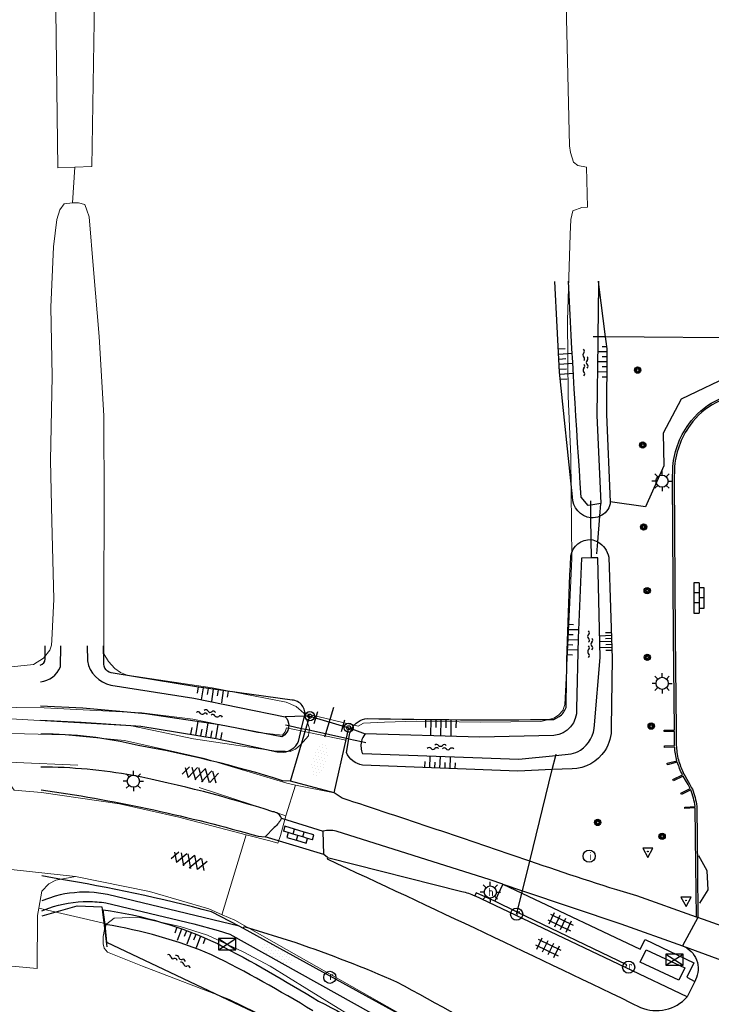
# Model space of a CAD drawing. Extents: x 121149 to 123702, y 457169 to 470031.
# Tile 71 of 87: x 121887 to 121955, y 468843 to 468941. Entities that reach past the tile are written whole.
import ezdxf
from ezdxf.enums import TextEntityAlignment as Align

# ---------------------------------------------------------------- set-up
doc = ezdxf.new("R2010")
doc.units = 0
doc.header["$LTSCALE"] = 4
doc.layers.get('0').update_dxf_attribs({"color": 8, "linetype": 'CONTINUOUS'})
for name, color, linetype, lineweight in [('B-XX-OG-TERREIN_CULTUURSCHEIDING-GV', 8, 'CONTINUOUS', 18), ('B-XX-OG-WATER_SLOOT-GV', 8, 'CONTINUOUS', 18), ('B-XX-OG-WEG-GV', 8, 'CONTINUOUS', 18)]:
    doc.layers.add(name, color=color, linetype=linetype, lineweight=lineweight)
doc.layers.add('REFERENTIE', color=8, linetype='CONTINUOUS')
doc.styles.add('ISO', font='ISO')

# ---------------------------------------------------------------- blocks, each defined once
blk = doc.blocks.new('paal')
at = {"color": 0}
for radius in [0.45, 0.2]:
    blk.add_circle((0, 0), radius, dxfattribs=at)
blk = doc.blocks.new('halfverhard4')
at = {"color": 0, "linetype": 'ByBlock', "lineweight": -2}
for p, q in [((-0.3125, 1.25), (-0.3125, 1.25)), ((-0.15625, 1.5625), (-0.15625, 1.5625)), ((0, 1.25), (0, 1.25)), ((0.15625, 1.5625), (0.15625, 1.5625)), ((0.3125, 1.25), (0.3125, 1.25)), ((-0.625, 0.625), (-0.625, 0.625)), ((-0.625, 0), (-0.625, 0)), ((-0.46875, 0.9375), (-0.46875, 0.9375)), ((-0.46875, 0.3125), (-0.46875, 0.3125)), ((-0.3125, 0.625), (-0.3125, 0.625)), ((-0.3125, 0), (-0.3125, 0)), ((-0.15625, 0.9375), (-0.15625, 0.9375)), ((-0.15625, 0.3125), (-0.15625, 0.3125)), ((0, 0.625), (0, 0.625)), ((0, 0), (0, 0)), ((0.15625, 0.9375), (0.15625, 0.9375)), ((0.15625, 0.3125), (0.15625, 0.3125)), ((0.3125, 0.625), (0.3125, 0.625)), ((0.3125, 0), (0.3125, 0)), ((0.46875, 0.9375), (0.46875, 0.9375)), ((0.46875, 0.3125), (0.46875, 0.3125)), ((0.625, 0.625), (0.625, 0.625)), ((0.625, 0), (0.625, 0)), ((-0.625, -0.625), (-0.625, -0.625)), ((-0.46875, -0.3125), (-0.46875, -0.3125)), ((-0.46875, -0.9375), (-0.46875, -0.9375)), ((-0.3125, -0.625), (-0.3125, -0.625)), ((-0.15625, -0.3125), (-0.15625, -0.3125)), ((-0.15625, -0.9375), (-0.15625, -0.9375)), ((0, -0.625), (0, -0.625)), ((0.15625, -0.3125), (0.15625, -0.3125)), ((0.15625, -0.9375), (0.15625, -0.9375)), ((0.3125, -0.625), (0.3125, -0.625)), ((0.46875, -0.3125), (0.46875, -0.3125)), ((0.46875, -0.9375), (0.46875, -0.9375)), ((0.625, -0.625), (0.625, -0.625)), ((-0.3125, -1.25), (-0.3125, -1.25)), ((-0.15625, -1.5625), (-0.15625, -1.5625)), ((0, -1.25), (0, -1.25)), ((0.15625, -1.5625), (0.15625, -1.5625)), ((0.3125, -1.25), (0.3125, -1.25))]:
    blk.add_line(p, q, dxfattribs=at)
blk = doc.blocks.new('DRHEK')
at = {"color": 0, "linetype": 'Continuous'}
for p, q in [((-0.5, 0.7), (0.5, 0.7)), ((1.25, 0), (-1.25, 0)), ((-0.5, -0.7), (0.5, -0.7))]:
    blk.add_line(p, q, dxfattribs=at)
blk = doc.blocks.new('lichtmast')
at = {"color": 0}
for p, q in [((0, 0.6), (0, 1)), ((-0.6, 0), (-1, 0)), ((-0.707, 0.707), (-0.424, 0.424)), ((0.424, 0.424), (0.707, 0.707)), ((0.6, 0), (1, 0)), ((-0.424, -0.424), (-0.707, -0.707)), ((0, -0.6), (0, -1)), ((0.424, -0.424), (0.707, -0.707))]:
    blk.add_line(p, q, dxfattribs=at)
blk.add_circle((0, 0), 0.6, dxfattribs=at)
blk = doc.blocks.new('asfalt4')
at = {"color": 0, "linetype": 'ByBlock', "lineweight": -2}
for p, q in [((-0.63, 0.375), (0.636, 1.039)), ((-0.527, 1.073), (0.745, 0.268)), ((-0.517, 1.14), (0.539, 1.694)), ((-0.427, 1.749), (0.629, 1.081)), ((-0.627, 0.397), (0.66, -0.418)), ((-0.571, -0.3), (0.733, 0.384)), ((-0.561, -0.385), (0.576, -1.104)), ((-0.489, -0.963), (0.668, -0.355)), ((-0.462, -1.187), (0.393, -1.728)), ((-0.336, -1.588), (0.575, -1.11))]:
    blk.add_line(p, q, dxfattribs=at)
blk = doc.blocks.new('talud')
at = {"color": 0}
for p, q in [((0, 0.75), (0.5, 0.75)), ((0, 0.5), (1, 0.5)), ((0, 0.25), (0.5, 0.25)), ((0, 0), (1, 0)), ((0, -0.25), (0.5, -0.25)), ((0, -0.5), (1, -0.5)), ((0, -0.75), (0.5, -0.75))]:
    blk.add_line(p, q, dxfattribs=at)
blk = doc.blocks.new('water')
at = {"color": 0, "linetype": 'ByBlock', "lineweight": -2}
for centre, start, end in [((-0.322, 1.122), 309.74464, 50.25536), ((-0.01, 0.747), 129.74464, 230.25536), ((-0.322, 0.372), 309.74464, 50.25536), ((0.315, 0.006), 129.74464, 230.25536), ((0.004, 0.381), 309.74464, 50.25536), ((-0.01, -0.743), 129.74464, 230.25536), ((-0.322, -0.368), 309.74464, 50.25536), ((-0.322, -1.118), 309.74464, 50.25536), ((0.004, -0.369), 309.74464, 50.25536)]:
    blk.add_arc(centre, 0.244, start, end, dxfattribs=at)
blk = doc.blocks.new('boom')
at = {"color": 0}
for radius in [0.315, 0.225, 0.135]:
    blk.add_circle((0, 0), radius, dxfattribs=at)
blk = doc.blocks.new('verkeersbord')
at = {"color": 0}
for p, q in [((0.502, 0.322), (-0.504, 0.322)), ((-0.504, 0.322), (-0.001, -0.6)), ((-0.001, -0.6), (0.502, 0.322))]:
    blk.add_line(p, q, dxfattribs=at)
blk = doc.blocks.new('verkeersbord-pl')
at = {"linetype": 'Continuous'}
blk.add_circle((0, 0), 0.03, dxfattribs=at)
blk = doc.blocks.new('kolk')
at = {"color": 0}
blk.add_circle((0, 0), 0.6, dxfattribs=at)
at = {"color": 0, "linetype": 'Continuous', "style": 'ISO'}
blk.add_attdef('KOLK', (-0.043, -0.262), '', height=0.8, dxfattribs=at)
blk = doc.blocks.new('tegels4')
at = {"color": 0, "linetype": 'ByBlock', "lineweight": -2}
for p, q in [((-0.312, -1.231), (-0.312, 1.25)), ((0.312, -1.231), (0.312, 1.25)), ((0.625, 0.938), (-0.625, 0.938)), ((0.625, 0.312), (-0.625, 0.312)), ((0.625, -0.312), (-0.625, -0.312)), ((0.625, -0.938), (-0.625, -0.938))]:
    blk.add_line(p, q, dxfattribs=at)
blk = doc.blocks.new('bushalte')
at = {"color": 0}
blk.add_circle((0, 0), 0.6, dxfattribs=at)
at = {"color": 0, "linetype": 'Continuous', "style": 'ISO'}
blk.add_attdef('H', (-0.208, -0.405), '', height=0.8, dxfattribs=at)
blk = doc.blocks.new('inspectieput')
at = {"color": 0}
blk.add_circle((0, 0), 0.6, dxfattribs=at)
at = {"color": 0, "linetype": 'Continuous', "style": 'ISO'}
blk.add_attdef('I', (0.001, -0.394), '', height=0.8, dxfattribs=at)
blk = doc.blocks.new('klinkers4')
at = {"color": 0, "linetype": 'ByBlock', "lineweight": -2}
for p, q in [((0, 1.5), (-0.5, 1.5)), ((-0.5, 1.5), (-0.5, 0.5)), ((0, 1.5), (0, 1)), ((0.5, 1), (0, 1)), ((0, 1), (0, 0.5)), ((0.5, 0), (0.5, 1)), ((-0.5, 0.5), (-0.5, -0.5)), ((0, 0.5), (-0.5, 0.5)), ((0, 0.5), (0, 0)), ((0.5, 0), (0, 0)), ((0, 0), (0, -0.5)), ((0.5, -1), (0.5, 0)), ((-0.5, -0.5), (-0.5, -1.5)), ((0, -0.5), (-0.5, -0.5)), ((0, -0.5), (0, -1)), ((-0.5, -1.5), (0, -1.5)), ((0, -1), (0.5, -1)), ((0, -1), (0, -1.5))]:
    blk.add_line(p, q, dxfattribs=at)
blk = doc.blocks.new('abri')
at = {"color": 0}
for p, q in [((-2.1, 1.2), (2.1, 1.2)), ((-2.1, -1.2), (-2.1, 1.2)), ((2.1, 1.2), (2.1, -1.2)), ((2.1, -1.2), (-2.1, -1.2))]:
    blk.add_line(p, q, dxfattribs=at)
at = {"color": 0, "linetype": 'Continuous', "style": 'ISO', "flags": 2}
blk.add_attdef('ABRI', text='', height=0.8, dxfattribs=at).set_placement((0, 0), align=Align.MIDDLE_CENTER)
blk = doc.blocks.new('schk')
at = {"color": 0}
for p, q in [((0.861, 0.557), (-0.861, 0.557)), ((-0.861, 0.557), (-0.861, -0.557)), ((0.861, -0.557), (0.861, 0.557)), ((-0.861, -0.557), (0.861, -0.557))]:
    blk.add_line(p, q, dxfattribs=at)
at = {"color": 0, "linetype": 'Continuous'}
for p, q in [((-0.861, 0.557), (0.861, -0.557)), ((-0.861, -0.557), (0.861, 0.557))]:
    blk.add_line(p, q, dxfattribs=at)
blk = doc.blocks.new('A$C50A57B52')
at = {"layer": 'B-XX-OG-TERREIN_CULTUURSCHEIDING-GV'}
for points in [[(121894.21, 468946.63), (121893.865, 468926.218), (121892.193, 468926.15), (121891.956, 468922.63), (121892.578, 468922.617), (121893.197, 468922.447), (121893.387, 468921.902), (121893.605, 468921.231), (121894.056, 468916.022), (121894.592, 468909.409), (121895.07, 468901.565), (121895.103, 468892.895), (121895.062, 468883.672), (121895.071, 468878.057), (121895.527, 468877.306), (121896.154, 468876.62), (121896.712, 468876.212), (121897.367, 468875.96), (121905.759, 468874.697), (121913.074, 468873.3), (121914.065, 468872.877), (121914.811, 468872.202), (121920.184, 468870.92), (121920.697, 468871.234), (121922.787, 468871.334), (121925.897, 468871.409), (121932.291, 468871.328), (121938.234, 468871.381), (121939.517, 468871.712), (121939.976, 468872.023), (121940.382, 468872.486), (121940.577, 468873.08), (121940.932, 468879.58), (121941.272, 468887.457), (121941.174, 468897.521), (121940.922, 468903.518), (121940.845, 468911.008), (121941.11, 468919.497), (121941.178, 468920.954), (121941.384, 468921.824), (121942.284, 468922.151), (121942.816, 468922.171), (121942.715, 468926.145), (121941.879, 468926.316), (121941.44, 468926.619), (121941.138, 468927.578), (121941.052, 468928.238), (121940.686, 468943.644)], [(121885.336, 468876.707), (121888.115, 468877.014), (121889.115, 468877.64), (121889.722, 468878.426), (121889.896, 468878.932), (121889.938, 468879.434), (121890.123, 468883.479), (121889.944, 468891.185), (121889.797, 468897.155), (121889.971, 468905.488), (121889.836, 468912.319), (121890.086, 468918.274), (121890.419, 468920.977), (121890.727, 468921.914), (121891.155, 468922.508), (121891.956, 468922.63), (121892.193, 468926.15), (121890.521, 468926.082), (121890.246, 468946.822)], [(121879.142, 468870.377), (121891.287, 468870.084), (121897.093, 468869.513), (121905.014, 468867.749), (121913.13, 468865.311), (121913.989, 468865.101), (121917.821, 468864.336), (121918.977, 468869.557), (121915.311, 468870.316), (121915.289, 468869.972), (121914.489, 468869.084), (121913.99, 468868.649), (121913.453, 468868.428), (121912.968, 468868.442), (121912.087, 468868.452), (121903.92, 468869.672), (121897.783, 468870.964), (121884.698, 468871.709)], [(121892.51, 468867.091), (121886.419, 468867.354)], [(121885.929, 468866.495), (121885.831, 468865.161), (121886.221, 468864.591), (121888.91, 468864.371), (121896.62, 468863.246), (121902.485, 468861.936), (121909.128, 468860.2), (121911.447, 468859.594), (121912.241, 468859.357), (121912.504, 468860.115), (121913.048, 468862.065), (121904.479, 468864.878)], [(121927.293, 468840.848), (121914.311, 468848.177), (121907.998, 468851.754), (121906.742, 468852.309), (121905.432, 468852.888), (121899.565, 468854.595), (121892.258, 468856.075), (121890.34, 468855.713), (121889.649, 468855.357), (121888.942, 468854.622), (121888.649, 468852.941), (121895.344, 468851.409), (121895.35, 468851.408), (121896.07, 468851.963), (121898.438, 468852.079), (121902.606, 468851.153), (121905.288, 468850.28), (121908.813, 468848.629), (121911.48, 468847.216), (121915.099, 468844.971), (121919.071, 468842.54)], [(121951.178, 468788.899), (121948.363, 468793.494), (121944.755, 468800.362), (121940.505, 468810.528), (121937.321, 468816.932), (121933.581, 468822.285), (121929.342, 468828.183), (121925.134, 468832.633), (121921.438, 468835.958), (121917.735, 468838.484), (121912.675, 468841.406), (121907.462, 468843.927), (121898.888, 468847.221), (121895.426, 468848.612), (121895.095, 468849.017), (121894.996, 468849.432), (121894.987, 468850.155), (121895.128, 468850.852), (121895.344, 468851.409), (121888.649, 468852.941), (121888.526, 468852.241), (121888.491, 468846.998), (121882.749, 468847.525)]]:
    blk.add_lwpolyline(points, dxfattribs=at)
at = {"layer": 'B-XX-OG-WATER_SLOOT-GV'}
for points in [[(121888.755, 469103.422), (121888.891, 469079.558), (121888.891, 469060.76), (121889.01, 469046.616), (121889.314, 469031.052), (121889.664, 469014.667), (121889.826, 468991.295), (121889.891, 468968.474), (121890.246, 468946.822), (121890.521, 468926.082), (121892.193, 468926.15), (121893.865, 468926.218), (121894.21, 468946.63), (121894.452, 468970.04), (121894.246, 468991.558), (121894.126, 469015.109), (121894.128, 469042.653), (121894.128, 469072.222), (121893.526, 469103.675)], [(121880.95, 468872.842), (121889.184, 468872.738), (121898.817, 468872.257), (121903.839, 468871.616), (121910.281, 468870.311), (121912.706, 468870.048), (121912.974, 468870.357), (121913.117, 468870.771), (121915.311, 468870.316), (121915.364, 468870.656), (121915.183, 468871.314), (121914.811, 468872.202), (121914.065, 468872.877), (121913.074, 468873.3), (121905.759, 468874.697), (121897.367, 468875.96), (121896.712, 468876.212), (121896.154, 468876.62), (121895.527, 468877.306), (121895.071, 468878.057), (121895.062, 468883.672), (121895.103, 468892.895), (121895.07, 468901.565), (121894.592, 468909.409), (121894.056, 468916.022), (121893.605, 468921.231), (121893.387, 468921.902), (121893.197, 468922.447), (121892.578, 468922.617), (121891.956, 468922.63), (121891.155, 468922.508), (121890.727, 468921.914), (121890.419, 468920.977), (121890.086, 468918.274), (121889.836, 468912.319), (121889.971, 468905.488), (121889.797, 468897.155), (121889.944, 468891.185), (121890.123, 468883.479), (121889.938, 468879.434), (121889.896, 468878.932), (121889.722, 468878.426), (121889.115, 468877.64), (121888.115, 468877.014), (121885.336, 468876.707)]]:
    blk.add_lwpolyline(points, dxfattribs=at)
blk.add_lwpolyline([(121880.533, 468873.182), (121880.603, 468871.713), (121884.698, 468871.709), (121897.783, 468870.964), (121903.92, 468869.672), (121912.087, 468868.452), (121912.968, 468868.442), (121913.453, 468868.428), (121913.99, 468868.649), (121914.489, 468869.084), (121915.289, 468869.972), (121915.311, 468870.316), (121913.117, 468870.771), (121912.974, 468870.357), (121912.706, 468870.048), (121910.281, 468870.311), (121903.839, 468871.616), (121898.817, 468872.257), (121889.184, 468872.738), (121880.95, 468872.842)], close=True, dxfattribs=at)
at = {"layer": 'B-XX-OG-WEG-GV'}
for points in [[(121904.479, 468864.878), (121913.048, 468862.065), (121913.989, 468865.101), (121913.13, 468865.311), (121905.014, 468867.749), (121897.093, 468869.513), (121891.287, 468870.084), (121879.142, 468870.377), (121863.802, 468870.26), (121849.263, 468870.176), (121832.104, 468869.938), (121811.098, 468869.844), (121791.146, 468869.622), (121764.268, 468869.27), (121763.653, 468869.626), (121757.23, 468869.57), (121756.88, 468869.308), (121746.837, 468869.535), (121733.682, 468869.43), (121729.291, 468869.437), (121710.251, 468869.12), (121693.686, 468868.961), (121674.888, 468868.977), (121649.054, 468868.885)], [(121660.123, 468866.202), (121670.23, 468866.198), (121675.452, 468866.068), (121697.062, 468866.364), (121720.907, 468866.436), (121729.422, 468866.536), (121734.403, 468866.508), (121757.859, 468866.578), (121764.743, 468866.766), (121787.697, 468866.976), (121797.05, 468867.043), (121800.869, 468867.07), (121816.968, 468867.185), (121843.702, 468867.333), (121856.917, 468867.426), (121860.355, 468867.45), (121861.834, 468867.46), (121881.842, 468867.358), (121886.419, 468867.354), (121892.51, 468867.091)], [(121880.123, 468857.412), (121892.258, 468856.075), (121899.565, 468854.595), (121905.432, 468852.888), (121906.742, 468852.309), (121906.765, 468852.377), (121909.128, 468860.2), (121902.485, 468861.936), (121896.62, 468863.246), (121888.91, 468864.371), (121886.221, 468864.591)]]:
    blk.add_lwpolyline(points, dxfattribs=at)
blk.add_lwpolyline([(121888.649, 468852.941), (121888.942, 468854.622), (121889.649, 468855.357), (121890.34, 468855.713), (121892.258, 468856.075), (121880.123, 468857.412), (121880.953, 468857.007), (121881.299, 468856.415), (121882.204, 468853.287), (121882.439, 468853.252), (121882.749, 468847.525), (121888.491, 468846.998), (121888.526, 468852.241)], close=True, dxfattribs=at)

msp = doc.modelspace()

# ---------------------------------------------------------------- linework, layer by layer
at = {"layer": 'REFERENTIE'}
for points in [[(121941.35, 468893.565), (121940.079, 468905.883), (121939.599, 468914.854)], [(121943.902, 468914.534), (121943.841, 468909.376)], [(121943.892, 468914.889), (121943.902, 468914.534)], [(121943.915, 468914.889), (121943.902, 468914.534)], [(121943.902, 468914.534), (121944.574, 468909.37)], [(121943.841, 468909.376), (121943.377, 468909.38)], [(121943.835, 468908.897), (121943.748, 468901.655), (121944.145, 468892.912)], [(121943.841, 468909.376), (121943.835, 468908.897)], [(121944.574, 468909.37), (121943.841, 468909.376)], [(121944.574, 468909.37), (121944.634, 468908.907)], [(121975.303, 468909.124), (121944.574, 468909.37)], [(121944.634, 468908.907), (121944.726, 468908.2), (121944.708, 468901.718), (121945.062, 468893.072)], [(121975.002, 468905.132), (121957.32, 468905.74), (121952.068, 468903.23), (121950.289, 468899.854), (121950.381, 468896.622), (121948.547, 468892.584), (121945.062, 468893.072)], [(121951.44, 468868.858), (121950.442, 468868.829), (121950.429, 468868.972), (121951.418, 468869.008), (121951.41, 468870.402), (121950.397, 468870.394), (121950.397, 468870.541), (121951.411, 468870.564), (121951.322, 468879.877), (121951.218, 468895.371), (121951.24, 468896.266)], [(121951.41, 468896.26), (121951.388, 468895.37), (121951.492, 468879.879), (121951.581, 468870.566), (121951.58, 468870.402), (121951.587, 468869.021), (121951.608, 468868.882)], [(121943.149, 468892.763), (121942.896, 468892.725), (121942.204, 468893.556)], [(121943.149, 468892.763), (121943.143, 468893.173)], [(121944.145, 468892.912), (121943.149, 468892.763)], [(121943.165, 468891.505), (121943.149, 468892.763)], [(121944.047, 468891.659), (121944.145, 468892.912)], [(121945.062, 468893.072), (121945.07, 468892.882)], [(121943.194, 468889.354), (121943.165, 468891.505)], [(121943.849, 468889.117), (121944.047, 468891.659)], [(121943.219, 468887.542), (121943.194, 468889.354)], [(121943.757, 468887.935), (121943.849, 468889.117)], [(121943.219, 468887.542), (121942.22, 468887.511), (121941.919, 468879.604), (121941.749, 468872.635)], [(121943.846, 468887.562), (121943.219, 468887.542)], [(121943.506, 468871.068), (121944.079, 468877.703), (121943.846, 468887.562)], [(121944.926, 468887.631), (121945.271, 468877.596), (121945.174, 468870.806)], [(121889.267, 468877.565), (121889.276, 468878.864)], [(121890.783, 468876.777), (121890.813, 468878.864)], [(121893.417, 468878.864), (121893.44, 468877.365)], [(121895.06, 468877.258), (121895.048, 468878.864)], [(121913.656, 468873.497), (121904.221, 468874.816), (121896.001, 468876.162)], [(121895.752, 468874.991), (121903.963, 468873.686), (121912.972, 468871.854)], [(121912.646, 468869.868), (121906.48, 468871.055), (121899.173, 468872.139), (121892.983, 468872.703), (121888.816, 468872.909)], [(121914.894, 468871.901), (121912.972, 468871.854)], [(121914.599, 468870.711), (121914.894, 468871.901)], [(121915.411, 468871.914), (121914.894, 468871.901)], [(121915.027, 468870.615), (121915.411, 468871.914)], [(121915.411, 468871.914), (121919.247, 468870.773)], [(121939.515, 468871.598), (121940.03, 468871.866)], [(121888.826, 468871.523), (121892.826, 468871.309), (121898.703, 468870.925), (121906.15, 468869.724), (121912.175, 468868.385), (121912.801, 468868.346)], [(121913.018, 468871.063), (121913.325, 468870.995)], [(121913.325, 468870.995), (121914.599, 468870.711)], [(121919.015, 468869.727), (121919.247, 468870.773)], [(121919.247, 468870.773), (121919.54, 468870.662)], [(121913.512, 468865.486), (121915.027, 468870.615)], [(121914.274, 468869.396), (121914.599, 468870.711)], [(121914.599, 468870.711), (121915.027, 468870.615)], [(121915.027, 468870.615), (121919.015, 468869.727)], [(121919.261, 468869.672), (121919.341, 468870.103)], [(121919.54, 468870.662), (121920.86, 468870.16)], [(121939.518, 468870.004), (121932.156, 468869.842), (121920.86, 468870.16)], [(121917.821, 468864.336), (121919.015, 468869.727)], [(121919.014, 468868.323), (121919.261, 468869.672)], [(121919.015, 468869.727), (121919.261, 468869.672)], [(121919.261, 468869.672), (121920.5, 468869.396)], [(121920.5, 468869.396), (121920.931, 468869.3)], [(121920.613, 468868.211), (121936.049, 468867.656), (121939.696, 468868.031)], [(121939.351, 468866.631), (121939.696, 468868.031)], [(121939.696, 468868.031), (121941.227, 468868.188)], [(121939.696, 468868.031), (121939.727, 468868.157)], [(121939.351, 468866.631), (121935.964, 468866.48), (121920.623, 468867.091)], [(121951.698, 468867.372), (121950.725, 468867.112), (121950.686, 468867.275), (121951.663, 468867.513)], [(121937.124, 468857.606), (121939.351, 468866.631)], [(121941.306, 468866.719), (121939.351, 468866.631)], [(121953.028, 468864.624), (121952.111, 468864.163), (121952.05, 468864.299), (121952.953, 468864.762), (121952.764, 468865.159), (121952.491, 468865.59), (121952.275, 468865.986), (121951.315, 468865.541), (121951.246, 468865.661), (121952.205, 468866.124)], [(121952.357, 468866.201), (121952.426, 468866.065), (121952.638, 468865.676), (121952.913, 468865.242), (121953.104, 468864.84), (121953.182, 468864.698)], [(121913.512, 468865.486), (121912.701, 468865.541)], [(121917.821, 468864.336), (121913.512, 468865.486)], [(121888.873, 468864.633), (121889.548, 468864.548)], [(121918.603, 468863.816), (121917.821, 468864.336)], [(121953.597, 468852.074), (121953.533, 468857.209), (121953.467, 468862.856), (121952.447, 468862.788), (121952.426, 468862.93), (121953.45, 468863.001)], [(121953.619, 468863.021), (121953.637, 468862.867), (121953.69, 468856.839), (121953.728, 468852.033)], [(121912.614, 468861.84), (121916.734, 468860.569)], [(121911.89, 468860.932), (121910.989, 468860.01)], [(121916.804, 468858.268), (121916.734, 468860.569)], [(121934.471, 468855.316), (121933.204, 468855.74), (121918.012, 468860.548)], [(121910.304, 468860.05), (121910.989, 468860.01)], [(121916.804, 468858.268), (121910.989, 468860.01)], [(121917.139, 468857.968), (121916.804, 468858.268)], [(121917.139, 468857.968), (121917.117, 468857.81)], [(121917.139, 468857.968), (121930.408, 468854.611)], [(121936.399, 468854.669), (121937.124, 468857.606)], [(121953.926, 468853.43), (121954.742, 468854.757), (121954.649, 468856.647), (121953.836, 468858.108)], [(121890.535, 468855.838), (121888.931, 468856.149)], [(121934.471, 468855.316), (121933.669, 468853.631)], [(121934.471, 468855.316), (121936.34, 468854.43)], [(121934.471, 468855.316), (121936.399, 468854.669)], [(121908.42, 468851.19), (121895.435, 468854.315), (121894.103, 468854.495)], [(121933.669, 468853.631), (121931.844, 468854.462), (121931.713, 468854.18)], [(121935.881, 468852.569), (121936.34, 468854.43)], [(121936.34, 468854.43), (121936.399, 468854.669)], [(121936.34, 468854.43), (121948.023, 468848.888), (121948.532, 468849.849), (121953.315, 468847.56), (121952.634, 468846.122), (121953.413, 468845.719)], [(121936.399, 468854.669), (121946.112, 468851.405), (121952.21, 468849.226)], [(121890.267, 468854.147), (121888.948, 468853.676)], [(121895.275, 468853.478), (121903.953, 468851.412), (121906.35, 468850.755), (121907.52, 468850.377), (121924.926, 468840.688), (121926.286, 468839.279)], [(121946.594, 468847.088), (121931.713, 468854.18)], [(121935.881, 468852.569), (121933.669, 468853.631)], [(121953.597, 468852.074), (121947.712, 468854.158)], [(121888.955, 468852.698), (121889.624, 468852.955)], [(121888.959, 468852.19), (121892.433, 468853.182), (121894.873, 468853.094), (121895.356, 468849.123)], [(121895.206, 468851.348), (121894.998, 468852.795)], [(121908.42, 468851.19), (121905.707, 468852.58)], [(121935.828, 468852.355), (121935.881, 468852.569)], [(121946.594, 468847.088), (121946.725, 468847.358), (121935.881, 468852.569)], [(121956.621, 468784.107), (121949.97, 468790.207), (121945.01, 468799.045), (121941.473, 468807.9), (121936.767, 468817.309), (121930.692, 468826.115), (121921.648, 468835.708), (121910.434, 468842.416), (121895.356, 468849.547), (121895.206, 468851.348)], [(121953.728, 468852.033), (121952.21, 468849.226)], [(121953.728, 468852.033), (121953.597, 468852.074)], [(121958.736, 468850.253), (121953.728, 468852.033)], [(121908.853, 468850.953), (121908.42, 468851.19)], [(121908.853, 468850.953), (121908.909, 468851.145), (121914.01, 468849.546)], [(121927.166, 468840.869), (121908.853, 468850.953)], [(121952.21, 468849.226), (121962.048, 468845.619)], [(121952.66, 468844.19), (121946.594, 468847.088)], [(121953.413, 468845.719), (121952.66, 468844.19)], [(121953.484, 468845.868), (121953.413, 468845.719)]]:
    msp.add_lwpolyline(points, dxfattribs=at)
for points in [[(121942.204, 468893.556, -0.00441), (121940.942, 468914.865)], [(121952.839, 468900.76, -0.244713), (121958.772, 468903.838)], [(121958.769, 468903.668, 0.244791), (121952.977, 468900.66)], [(121951.24, 468896.266, -0.148073), (121952.839, 468900.76)], [(121952.977, 468900.66, 0.147966), (121951.41, 468896.26)], [(121943.165, 468891.505, -0.384786), (121941.35, 468893.565)], [(121945.07, 468892.882, -0.229744), (121944.047, 468891.659)], [(121944.047, 468891.659, -0.124869), (121943.165, 468891.505)], [(121941.186, 468887.739, -0.382848), (121943.194, 468889.354)], [(121943.194, 468889.354, -0.08083), (121943.849, 468889.117)], [(121943.849, 468889.117, -0.221257), (121944.926, 468887.631)], [(121940.721, 468872.785, -0.009963), (121941.186, 468887.739)], [(121888.789, 468876.954, 0.324138), (121889.267, 468877.565)], [(121888.8, 468875.316, 0.277632), (121890.783, 468876.777)], [(121893.44, 468877.365, 0.306015), (121895.752, 468874.991)], [(121896.001, 468876.162, -0.444286), (121895.06, 468877.258)], [(121914.894, 468871.901, 0.460095), (121913.656, 468873.497)], [(121940.03, 468871.866, 0.149069), (121940.721, 468872.785)], [(121912.972, 468871.854, -0.191754), (121913.325, 468870.995)], [(121941.749, 468872.635, -0.403956), (121939.518, 468870.004)], [(121913.325, 468870.995, -0.283369), (121912.646, 468869.868)], [(121919.54, 468870.662, -0.250303), (121921.08, 468871.68)], [(121921.08, 468871.68, 0.008137), (121939.515, 468871.598)], [(121942.123, 468868.558, 0.260193), (121943.506, 468871.068)], [(121945.174, 468870.806, -0.15543), (121944.536, 468868.503)], [(121898.443, 468869.016, 0.060467), (121888.835, 468870.145)], [(121919.341, 468870.103, -0.076749), (121919.54, 468870.662)], [(121920.86, 468870.16, 0.110159), (121920.5, 468869.396)], [(121912.701, 468865.541, 0.032756), (121898.443, 468869.016)], [(121912.801, 468868.346, 0.262001), (121914.274, 468869.396)], [(121920.5, 468869.396, 0.15774), (121920.613, 468868.211)], [(121951.663, 468867.513, -0.058724), (121951.44, 468868.858)], [(121951.608, 468868.882, 0.060448), (121951.86, 468867.424)], [(121920.623, 468867.091, -0.261454), (121919.014, 468868.323)], [(121941.227, 468868.188, 0.08237), (121942.123, 468868.558)], [(121944.536, 468868.503, -0.248908), (121941.306, 468866.719)], [(121897.947, 468866.051, 0.043354), (121888.858, 468866.893)], [(121952.205, 468866.124, -0.039289), (121951.698, 468867.372)], [(121951.86, 468867.424, 0.040376), (121952.357, 468866.201)], [(121911.744, 468862.481, 0.028133), (121897.947, 468866.051)], [(121889.548, 468864.548, -0.033728), (121910.304, 468860.05)], [(121953.45, 468863.001, 0.06899), (121953.028, 468864.624)], [(121953.182, 468864.698, -0.069842), (121953.619, 468863.021)], [(121937.124, 468857.606, 0.002574), (121918.603, 468863.816)], [(121912.614, 468861.84, 0.270585), (121911.744, 468862.481)], [(121912.614, 468861.84, -0.110274), (121911.89, 468860.932)], [(121918.012, 468860.548, 0.119712), (121916.734, 468860.569)], [(121917.117, 468857.81, -0.003945), (121948.067, 468843.152)], [(121947.712, 468854.158, -0.012086), (121937.124, 468857.606)], [(121905.707, 468852.58, 0.024646), (121890.535, 468855.838)], [(121894.103, 468854.495, 0.08396), (121890.267, 468854.147)], [(121930.408, 468854.611, -0.037734), (121931.713, 468854.18)], [(121889.624, 468852.955, -0.084636), (121893.512, 468853.612)], [(121893.512, 468853.612, -0.037435), (121895.275, 468853.478)], [(121894.998, 468852.795, -0.076039), (121906.28, 468849.449)], [(121905.704, 468848.348, 0.057746), (121895.206, 468851.348)], [(121906.28, 468849.449, -0.018067), (121916.257, 468843.773)], [(121914.01, 468849.546, -0.022392), (121923.973, 468845.671)], [(121952.21, 468849.226, -0.449783), (121953.484, 468845.868)], [(121915.696, 468842.814, 0.022024), (121905.704, 468848.348)], [(121923.973, 468845.671, -0.01437), (121935.945, 468838.855)], [(121916.257, 468843.773, -0.081667), (121925.225, 468837.535)], [(121948.067, 468843.152, 0.323497), (121952.66, 468844.19)]]:
    msp.add_lwpolyline(points, format="xyb", dxfattribs=at)

# ---------------------------------------------------------------- block references
at = {"linetype": 'Continuous'}
msp.add_blockref('A$C50A57B52', (0, 0), dxfattribs=at)
at = {"layer": 'REFERENTIE', "linetype": 'Continuous'}
for name, p, xscale, yscale, rotation in [('talud', (121940.066, 468906.682), 1.317617, 2, 4.135193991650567), ('talud', (121944.722, 468906.905), 0.9116, 2, 179.811527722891), ('talud', (121940.866, 468879.488), 1.050399, 2, 358.3634229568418), ('talud', (121945.211, 468879.282), 1.168618, 1.168618, 181.8634177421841), ('talud', (121905.851, 468874.588), 1.222518, 2, 262.055448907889), ('DRHEK', (121917.329, 468871.343), 1.222518, 2, 253.4325330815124), ('talud', (121905.15, 468869.875), 1.362855, 2, 80.28189476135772), ('talud', (121928.346, 468871.601), 1.651704, 2, 269.3757365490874), ('talud', (121928.26, 468866.787), 1.148505, 2, 87.70540360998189), ('talud', (121903.684, 468850.537), 1.229621, 2, 249.1331012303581), ('abri', (121950.231, 468847.339), 1.000305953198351, 0.5716034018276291, 334.9208210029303)]:
    msp.add_blockref(name, p, dxfattribs=dict(at, xscale=xscale, yscale=yscale, rotation=rotation))
for name, p, rotation in [('water', (121942.63, 468906.844), 0.8020885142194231), ('water', (121943.097, 468879.03), 0.4583564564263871), ('water', (121905.52, 468872.218), 79.9256672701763), ('halfverhard4', (121916.367, 468867.591), 344.3378936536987), ('water', (121928.316, 468868.867), 88.91151115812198), ('asfalt4', (121904.586, 468866.209), 258.465379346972), ('klinkers4', (121914.233, 468860.132), 253.3227060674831), ('asfalt4', (121903.471, 468857.682), 252.9056944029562), ('tegels4', (121940.145, 468851.548), 244.2804870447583), ('halfverhard4', (121912.179, 468848.456), 240.8451896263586), ('tegels4', (121938.94, 468849.066), 244.1523897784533), ('water', (121902.556, 468847.838), 59.74356283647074)]:
    msp.add_blockref(name, p, dxfattribs=dict(at, rotation=rotation))
for name, p in [('boom', (121947.781, 468906.097)), ('boom', (121948.284, 468898.692)), ('lichtmast', (121950.187, 468895.133)), ('boom', (121948.375, 468890.598)), ('boom', (121948.725, 468884.308)), ('klinkers4', (121953.846, 468883.593)), ('boom', (121948.734, 468877.728)), ('lichtmast', (121950.201, 468875.157)), ('paal', (121915.411, 468871.914)), ('paal', (121919.247, 468870.773)), ('boom', (121949.119, 468870.935)), ('lichtmast', (121897.982, 468865.502)), ('boom', (121943.837, 468861.422)), ('boom', (121950.197, 468860.05)), ('verkeersbord', (121948.789, 468858.552)), ('verkeersbord-pl', (121948.789, 468858.552)), ('lichtmast', (121933.232, 468854.545)), ('verkeersbord', (121952.558, 468853.719)), ('verkeersbord-pl', (121952.558, 468853.719)), ('schk', (121907.241, 468849.385)), ('schk', (121951.426, 468847.867))]:
    msp.add_blockref(name, p, dxfattribs=at)
for name, p, values in [('inspectieput', (121942.989, 468858.089), {'I': 'i'}), ('bushalte', (121933.232, 468854.545), {'H': 'h'}), ('kolk', (121935.828, 468852.355), {'KOLK': 'r'}), ('kolk', (121946.891, 468847.118), {'KOLK': 'r'}), ('kolk', (121917.383, 468846.118), {'KOLK': 'r'})]:
    msp.add_blockref(name, p, dxfattribs=at).add_auto_attribs(values)

doc.saveas('drawing.dxf')
